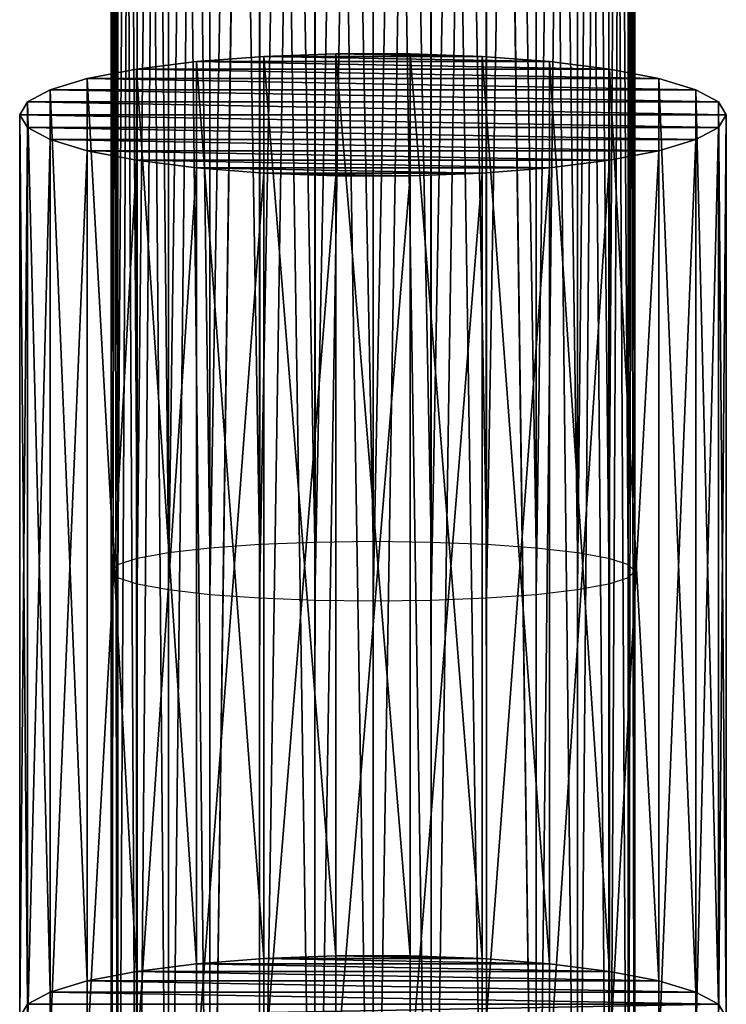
# Model space of a CAD drawing. Header units: millimetres. Extents: x -25 to 79, y -375 to 543.
# Tile 21 of 29: x -14 to 14, y 323 to 361. Entities that reach past the tile are written whole.
import ezdxf

# ---------------------------------------------------------------- set-up
doc = ezdxf.new("R2010")
doc.units = ezdxf.units.MM
doc.header["$LTSCALE"] = 65.185185
for name, color, linetype in [('33', 7, 'CONTINUOUS'), ('34', 7, 'CONTINUOUS'), ('37', 7, 'CONTINUOUS'), ('38', 7, 'CONTINUOUS'), ('73', 7, 'CONTINUOUS'), ('74', 7, 'CONTINUOUS'), ('75', 7, 'CONTINUOUS'), ('76', 7, 'CONTINUOUS')]:
    doc.layers.add(name, color=color, linetype=linetype)

msp = doc.modelspace()

# ---------------------------------------------------------------- linework, layer by layer
at = {"layer": '33', "color": 7, "linetype": 'CONTINUOUS', "true_color": 0x00000b}
for points in [[(0, 441.605, 10), (0, 302.065, 10), (2.225, 302.065, 9.749), (0, 441.605, 10)], [(2.199, 441.605, 9.755), (0, 441.605, 10), (2.225, 302.065, 9.749), (2.199, 441.605, 9.755)], [(0, 441.605, -10), (2.225, 441.605, -9.749), (0, 302.065, -10), (0, 441.605, -10)], [(0, 302.065, -10), (2.225, 441.605, -9.749), (2.225, 302.065, -9.749), (0, 302.065, -10)], [(4.317, 441.605, 9.02), (2.199, 441.605, 9.755), (4.339, 302.065, 9.01), (4.317, 441.605, 9.02)], [(4.339, 302.065, 9.01), (2.199, 441.605, 9.755), (2.225, 302.065, 9.749), (4.339, 302.065, 9.01)], [(2.225, 441.605, -9.749), (4.341, 441.605, -9.009), (2.225, 302.065, -9.749), (2.225, 441.605, -9.749)], [(2.225, 302.065, -9.749), (4.341, 441.605, -9.009), (4.339, 302.065, -9.01), (2.225, 302.065, -9.749)], [(6.217, 441.605, 7.832), (4.317, 441.605, 9.02), (6.235, 302.065, 7.818), (6.217, 441.605, 7.832)], [(6.235, 302.065, 7.818), (4.317, 441.605, 9.02), (4.339, 302.065, 9.01), (6.235, 302.065, 7.818)], [(4.339, 302.065, -9.01), (4.341, 441.605, -9.009), (6.235, 302.065, -7.818), (4.339, 302.065, -9.01)], [(4.341, 441.605, -9.009), (6.238, 441.605, -7.816), (6.235, 302.065, -7.818), (4.341, 441.605, -9.009)], [(7.806, 441.605, 6.251), (6.217, 441.605, 7.832), (6.235, 302.065, 7.818), (7.806, 441.605, 6.251)], [(7.818, 302.065, 6.235), (7.806, 441.605, 6.251), (6.235, 302.065, 7.818), (7.818, 302.065, 6.235)], [(6.235, 302.065, -7.818), (6.238, 441.605, -7.816), (7.818, 302.065, -6.235), (6.235, 302.065, -7.818)], [(6.238, 441.605, -7.816), (7.823, 441.605, -6.23), (7.818, 302.065, -6.235), (6.238, 441.605, -7.816)], [(9.002, 441.605, 4.355), (7.806, 441.605, 6.251), (7.818, 302.065, 6.235), (9.002, 441.605, 4.355)], [(9.01, 302.065, 4.339), (9.002, 441.605, 4.355), (7.818, 302.065, 6.235), (9.01, 302.065, 4.339)], [(7.818, 302.065, -6.235), (7.823, 441.605, -6.23), (9.01, 302.065, -4.339), (7.818, 302.065, -6.235)], [(7.823, 441.605, -6.23), (9.014, 441.605, -4.331), (9.01, 302.065, -4.339), (7.823, 441.605, -6.23)], [(9.746, 441.605, 2.241), (9.002, 441.605, 4.355), (9.01, 302.065, 4.339), (9.746, 441.605, 2.241)], [(9.749, 302.065, 2.225), (9.746, 441.605, 2.241), (9.01, 302.065, 4.339), (9.749, 302.065, 2.225)], [(9.01, 302.065, -4.339), (9.014, 441.605, -4.331), (9.749, 302.065, -2.225), (9.01, 302.065, -4.339)], [(9.014, 441.605, -4.331), (9.752, 441.605, -2.214), (9.749, 302.065, -2.225), (9.014, 441.605, -4.331)], [(10, 441.605, 0.013), (9.746, 441.605, 2.241), (9.749, 302.065, 2.225), (10, 441.605, 0.013)], [(10, 302.065), (10, 441.605, 0.013), (9.749, 302.065, 2.225), (10, 302.065)], [(9.749, 302.065, -2.225), (9.752, 441.605, -2.214), (10, 302.065), (9.749, 302.065, -2.225)], [(9.752, 441.605, -2.214), (10, 441.605, 0.013), (10, 302.065), (9.752, 441.605, -2.214)]]:
    msp.add_3dface(points, dxfattribs=at)
at = {"layer": '34', "color": 7, "linetype": 'CONTINUOUS', "true_color": 0x00000b}
for points in [[(-10, 441.605, -0.013), (-9.746, 441.605, -2.241), (-9.749, 302.065, -2.225), (-10, 441.605, -0.013)], [(-9.752, 441.605, 2.214), (-10, 441.605, -0.013), (-10, 302.065), (-9.752, 441.605, 2.214)], [(-10, 302.065), (-10, 441.605, -0.013), (-9.749, 302.065, -2.225), (-10, 302.065)], [(-9.749, 302.065, 2.225), (-9.752, 441.605, 2.214), (-10, 302.065), (-9.749, 302.065, 2.225)], [(-9.014, 441.605, 4.331), (-9.752, 441.605, 2.214), (-9.749, 302.065, 2.225), (-9.014, 441.605, 4.331)], [(-9.749, 302.065, -2.225), (-9.746, 441.605, -2.241), (-9.01, 302.065, -4.339), (-9.749, 302.065, -2.225)], [(-9.01, 302.065, 4.339), (-9.014, 441.605, 4.331), (-9.749, 302.065, 2.225), (-9.01, 302.065, 4.339)], [(-9.746, 441.605, -2.241), (-9.002, 441.605, -4.355), (-9.01, 302.065, -4.339), (-9.746, 441.605, -2.241)], [(-7.823, 441.605, 6.23), (-9.014, 441.605, 4.331), (-9.01, 302.065, 4.339), (-7.823, 441.605, 6.23)], [(-9.01, 302.065, -4.339), (-9.002, 441.605, -4.355), (-7.818, 302.065, -6.235), (-9.01, 302.065, -4.339)], [(-7.818, 302.065, 6.235), (-7.823, 441.605, 6.23), (-9.01, 302.065, 4.339), (-7.818, 302.065, 6.235)], [(-9.002, 441.605, -4.355), (-7.806, 441.605, -6.251), (-7.818, 302.065, -6.235), (-9.002, 441.605, -4.355)], [(-6.238, 441.605, 7.816), (-7.823, 441.605, 6.23), (-7.818, 302.065, 6.235), (-6.238, 441.605, 7.816)], [(-7.818, 302.065, -6.235), (-7.806, 441.605, -6.251), (-6.235, 302.065, -7.818), (-7.818, 302.065, -6.235)], [(-6.235, 302.065, 7.818), (-6.238, 441.605, 7.816), (-7.818, 302.065, 6.235), (-6.235, 302.065, 7.818)], [(-7.806, 441.605, -6.251), (-6.217, 441.605, -7.832), (-6.235, 302.065, -7.818), (-7.806, 441.605, -6.251)], [(-4.341, 441.605, 9.009), (-6.238, 441.605, 7.816), (-6.235, 302.065, 7.818), (-4.341, 441.605, 9.009)], [(-6.217, 441.605, -7.832), (-4.317, 441.605, -9.02), (-6.235, 302.065, -7.818), (-6.217, 441.605, -7.832)], [(-6.235, 302.065, -7.818), (-4.317, 441.605, -9.02), (-4.339, 302.065, -9.01), (-6.235, 302.065, -7.818)], [(-4.339, 302.065, 9.01), (-4.341, 441.605, 9.009), (-6.235, 302.065, 7.818), (-4.339, 302.065, 9.01)], [(-2.225, 441.605, 9.749), (-4.341, 441.605, 9.009), (-2.225, 302.065, 9.749), (-2.225, 441.605, 9.749)], [(-2.225, 302.065, 9.749), (-4.341, 441.605, 9.009), (-4.339, 302.065, 9.01), (-2.225, 302.065, 9.749)], [(-4.317, 441.605, -9.02), (-2.199, 441.605, -9.755), (-4.339, 302.065, -9.01), (-4.317, 441.605, -9.02)], [(-4.339, 302.065, -9.01), (-2.199, 441.605, -9.755), (-2.225, 302.065, -9.749), (-4.339, 302.065, -9.01)], [(0, 302.065, 10), (0, 441.605, 10), (-2.225, 441.605, 9.749), (0, 302.065, 10)], [(0, 302.065, 10), (-2.225, 441.605, 9.749), (-2.225, 302.065, 9.749), (0, 302.065, 10)], [(0, 441.605, -10), (0, 302.065, -10), (-2.225, 302.065, -9.749), (0, 441.605, -10)], [(-2.199, 441.605, -9.755), (0, 441.605, -10), (-2.225, 302.065, -9.749), (-2.199, 441.605, -9.755)]]:
    msp.add_3dface(points, dxfattribs=at)
at = {"layer": '37', "color": 7, "linetype": 'CONTINUOUS', "true_color": 0x00000b}
for points in [[(2.225, 453.19, 192.084), (0, 453.218, 192.333), (2.225, 340.9, 205.017), (2.225, 453.19, 192.084)], [(2.225, 340.9, 205.017), (0, 453.218, 192.333), (0, 340.929, 205.266), (2.225, 340.9, 205.017)], [(4.341, 453.105, 191.349), (2.225, 453.19, 192.084), (4.339, 340.816, 204.282), (4.341, 453.105, 191.349)], [(4.339, 340.816, 204.282), (2.225, 453.19, 192.084), (2.225, 340.9, 205.017), (4.339, 340.816, 204.282)], [(6.235, 340.68, 203.099), (4.341, 453.105, 191.349), (4.339, 340.816, 204.282), (6.235, 340.68, 203.099)], [(6.238, 452.968, 190.163), (4.341, 453.105, 191.349), (6.235, 340.68, 203.099), (6.238, 452.968, 190.163)], [(7.818, 340.498, 201.526), (6.238, 452.968, 190.163), (6.235, 340.68, 203.099), (7.818, 340.498, 201.526)], [(7.823, 452.787, 188.588), (6.238, 452.968, 190.163), (7.818, 340.498, 201.526), (7.823, 452.787, 188.588)], [(9.01, 340.281, 199.642), (7.823, 452.787, 188.588), (7.818, 340.498, 201.526), (9.01, 340.281, 199.642)], [(9.014, 452.57, 186.701), (7.823, 452.787, 188.588), (9.01, 340.281, 199.642), (9.014, 452.57, 186.701)], [(9.749, 340.04, 197.542), (9.014, 452.57, 186.701), (9.01, 340.281, 199.642), (9.749, 340.04, 197.542)], [(9.752, 452.328, 184.599), (9.014, 452.57, 186.701), (9.749, 340.04, 197.542), (9.752, 452.328, 184.599)], [(10, 339.785, 195.332), (9.752, 452.328, 184.599), (9.749, 340.04, 197.542), (10, 339.785, 195.332)], [(10, 452.073, 182.386), (9.752, 452.328, 184.599), (10, 339.785, 195.332), (10, 452.073, 182.386)], [(9.002, 451.576, 178.073), (9.746, 451.818, 180.173), (9.01, 339.289, 191.021), (9.002, 451.576, 178.073)], [(9.01, 339.289, 191.021), (9.746, 451.818, 180.173), (9.749, 339.53, 193.121), (9.01, 339.289, 191.021)], [(9.746, 451.818, 180.173), (10, 452.073, 182.386), (9.749, 339.53, 193.121), (9.746, 451.818, 180.173)], [(9.749, 339.53, 193.121), (10, 452.073, 182.386), (10, 339.785, 195.332), (9.749, 339.53, 193.121)], [(7.806, 451.359, 176.189), (9.002, 451.576, 178.073), (7.818, 339.072, 189.138), (7.806, 451.359, 176.189)], [(7.818, 339.072, 189.138), (9.002, 451.576, 178.073), (9.01, 339.289, 191.021), (7.818, 339.072, 189.138)], [(2.199, 450.958, 172.708), (4.317, 451.042, 173.438), (2.225, 338.67, 185.647), (2.199, 450.958, 172.708)], [(2.225, 338.67, 185.647), (4.317, 451.042, 173.438), (4.339, 338.754, 186.381), (2.225, 338.67, 185.647)], [(4.317, 451.042, 173.438), (6.217, 451.178, 174.618), (4.339, 338.754, 186.381), (4.317, 451.042, 173.438)], [(4.339, 338.754, 186.381), (6.217, 451.178, 174.618), (6.235, 338.89, 187.565), (4.339, 338.754, 186.381)], [(6.217, 451.178, 174.618), (7.806, 451.359, 176.189), (6.235, 338.89, 187.565), (6.217, 451.178, 174.618)], [(6.235, 338.89, 187.565), (7.806, 451.359, 176.189), (7.818, 339.072, 189.138), (6.235, 338.89, 187.565)], [(0, 450.93, 172.465), (2.199, 450.958, 172.708), (0, 338.641, 185.397), (0, 450.93, 172.465)], [(0, 338.641, 185.397), (2.199, 450.958, 172.708), (2.225, 338.67, 185.647), (0, 338.641, 185.397)]]:
    msp.add_3dface(points, dxfattribs=at)
at = {"layer": '38', "color": 7, "linetype": 'CONTINUOUS', "true_color": 0x00000b}
for points in [[(-6.217, 452.97, 190.18), (-7.806, 452.789, 188.609), (-6.235, 340.68, 203.099), (-6.217, 452.97, 190.18)], [(-4.339, 340.816, 204.282), (-6.217, 452.97, 190.18), (-6.235, 340.68, 203.099), (-4.339, 340.816, 204.282)], [(-4.317, 453.106, 191.36), (-6.217, 452.97, 190.18), (-4.339, 340.816, 204.282), (-4.317, 453.106, 191.36)], [(-2.225, 340.9, 205.017), (-4.317, 453.106, 191.36), (-4.339, 340.816, 204.282), (-2.225, 340.9, 205.017)], [(-2.199, 453.19, 192.09), (-4.317, 453.106, 191.36), (-2.225, 340.9, 205.017), (-2.199, 453.19, 192.09)], [(0, 340.929, 205.266), (-2.199, 453.19, 192.09), (-2.225, 340.9, 205.017), (0, 340.929, 205.266)], [(0, 453.218, 192.333), (-2.199, 453.19, 192.09), (0, 340.929, 205.266), (0, 453.218, 192.333)], [(-9.002, 452.572, 186.726), (-9.746, 452.331, 184.625), (-9.01, 340.281, 199.642), (-9.002, 452.572, 186.726)], [(-7.818, 340.498, 201.526), (-9.002, 452.572, 186.726), (-9.01, 340.281, 199.642), (-7.818, 340.498, 201.526)], [(-7.806, 452.789, 188.609), (-9.002, 452.572, 186.726), (-7.818, 340.498, 201.526), (-7.806, 452.789, 188.609)], [(-6.235, 340.68, 203.099), (-7.806, 452.789, 188.609), (-7.818, 340.498, 201.526), (-6.235, 340.68, 203.099)], [(-9.746, 452.331, 184.625), (-10, 452.076, 182.412), (-9.749, 340.04, 197.542), (-9.746, 452.331, 184.625)], [(-9.01, 340.281, 199.642), (-9.746, 452.331, 184.625), (-9.749, 340.04, 197.542), (-9.01, 340.281, 199.642)], [(-10, 452.076, 182.412), (-9.752, 451.821, 180.199), (-10, 339.785, 195.332), (-10, 452.076, 182.412)], [(-9.749, 340.04, 197.542), (-10, 452.076, 182.412), (-10, 339.785, 195.332), (-9.749, 340.04, 197.542)], [(-10, 339.785, 195.332), (-9.752, 451.821, 180.199), (-9.749, 339.53, 193.121), (-10, 339.785, 195.332)], [(-9.752, 451.821, 180.199), (-9.014, 451.579, 178.097), (-9.749, 339.53, 193.121), (-9.752, 451.821, 180.199)], [(-9.749, 339.53, 193.121), (-9.014, 451.579, 178.097), (-9.01, 339.289, 191.021), (-9.749, 339.53, 193.121)], [(-9.014, 451.579, 178.097), (-7.823, 451.361, 176.21), (-9.01, 339.289, 191.021), (-9.014, 451.579, 178.097)], [(-9.01, 339.289, 191.021), (-7.823, 451.361, 176.21), (-7.818, 339.072, 189.138), (-9.01, 339.289, 191.021)], [(-7.823, 451.361, 176.21), (-6.238, 451.18, 174.635), (-7.818, 339.072, 189.138), (-7.823, 451.361, 176.21)], [(-7.818, 339.072, 189.138), (-6.238, 451.18, 174.635), (-6.235, 338.89, 187.565), (-7.818, 339.072, 189.138)], [(-6.238, 451.18, 174.635), (-4.341, 451.043, 173.45), (-6.235, 338.89, 187.565), (-6.238, 451.18, 174.635)], [(-6.235, 338.89, 187.565), (-4.341, 451.043, 173.45), (-4.339, 338.754, 186.381), (-6.235, 338.89, 187.565)], [(-4.341, 451.043, 173.45), (-2.225, 450.959, 172.714), (-4.339, 338.754, 186.381), (-4.341, 451.043, 173.45)], [(-4.339, 338.754, 186.381), (-2.225, 450.959, 172.714), (-2.225, 338.67, 185.647), (-4.339, 338.754, 186.381)], [(-2.225, 450.959, 172.714), (0, 450.93, 172.465), (-2.225, 338.67, 185.647), (-2.225, 450.959, 172.714)], [(0, 450.93, 172.465), (0, 338.641, 185.397), (-2.225, 338.67, 185.647), (0, 450.93, 172.465)]]:
    msp.add_3dface(points, dxfattribs=at)
at = {"layer": '73', "color": 7, "linetype": 'CONTINUOUS', "true_color": 0xa2afbf}
for points in [[(-4.174, 324.986, 210.956), (-6.746, 324.788, 209.829), (6.745, 324.788, 209.829), (-4.174, 324.986, 210.956)], [(-1.416, 325.089, 211.536), (-4.174, 324.986, 210.956), (4.173, 324.986, 210.957), (-1.416, 325.089, 211.536)], [(4.173, 324.986, 210.957), (-4.174, 324.986, 210.956), (6.745, 324.788, 209.829), (4.173, 324.986, 210.957)], [(1.415, 325.089, 211.536), (-1.416, 325.089, 211.536), (4.173, 324.986, 210.957), (1.415, 325.089, 211.536)], [(-6.746, 324.788, 209.829), (-9.031, 324.5, 208.196), (9.031, 324.5, 208.197), (-6.746, 324.788, 209.829)], [(6.745, 324.788, 209.829), (-6.746, 324.788, 209.829), (9.031, 324.5, 208.197), (6.745, 324.788, 209.829)], [(-9.031, 324.5, 208.196), (-10.924, 324.134, 206.125), (10.924, 324.135, 206.125), (-9.031, 324.5, 208.196)], [(9.031, 324.5, 208.197), (-9.031, 324.5, 208.196), (10.924, 324.135, 206.125), (9.031, 324.5, 208.197)], [(-10.924, 324.134, 206.125), (-12.331, 323.711, 203.721), (12.331, 323.711, 203.721), (-10.924, 324.134, 206.125)], [(10.924, 324.135, 206.125), (-10.924, 324.134, 206.125), (12.331, 323.711, 203.721), (10.924, 324.135, 206.125)], [(-12.331, 323.711, 203.721), (-13.202, 323.247, 201.091), (13.202, 323.247, 201.091), (-12.331, 323.711, 203.721)], [(12.331, 323.711, 203.721), (-12.331, 323.711, 203.721), (13.202, 323.247, 201.091), (12.331, 323.711, 203.721)], [(-13.202, 323.247, 201.091), (-13.5, 322.757, 198.315), (13.202, 323.247, 201.091), (-13.202, 323.247, 201.091)], [(13.202, 323.247, 201.091), (-13.5, 322.757, 198.315), (13.5, 322.757, 198.315), (13.202, 323.247, 201.091)]]:
    msp.add_3dface(points, dxfattribs=at)
at = {"layer": '74', "color": 7, "linetype": 'CONTINUOUS', "true_color": 0xa2afbf}
for points in [[(-13.202, 356.736, 189.461), (-13.5, 322.757, 198.315), (-13.5, 357.226, 192.237), (-13.202, 356.736, 189.461)], [(13.5, 322.757, 198.315), (13.202, 322.268, 195.539), (13.5, 357.226, 192.237), (13.5, 322.757, 198.315)], [(13.5, 357.226, 192.237), (13.202, 322.268, 195.539), (13.202, 356.736, 189.461), (13.5, 357.226, 192.237)], [(-13.202, 322.268, 195.539), (-13.5, 322.757, 198.315), (-13.202, 356.736, 189.461), (-13.202, 322.268, 195.539)], [(-12.332, 356.273, 186.832), (-13.202, 322.268, 195.539), (-13.202, 356.736, 189.461), (-12.332, 356.273, 186.832)], [(13.202, 322.268, 195.539), (12.332, 321.804, 192.91), (13.202, 356.736, 189.461), (13.202, 322.268, 195.539)], [(13.202, 356.736, 189.461), (12.332, 321.804, 192.91), (12.332, 356.273, 186.832), (13.202, 356.736, 189.461)], [(-12.332, 321.804, 192.91), (-13.202, 322.268, 195.539), (-12.332, 356.273, 186.832), (-12.332, 321.804, 192.91)], [(-10.925, 355.849, 184.428), (-12.332, 321.804, 192.91), (-12.332, 356.273, 186.832), (-10.925, 355.849, 184.428)], [(12.332, 321.804, 192.91), (10.925, 321.38, 190.506), (12.332, 356.273, 186.832), (12.332, 321.804, 192.91)], [(12.332, 356.273, 186.832), (10.925, 321.38, 190.506), (10.925, 355.849, 184.428), (12.332, 356.273, 186.832)], [(-10.925, 321.38, 190.506), (-12.332, 321.804, 192.91), (-10.925, 355.849, 184.428), (-10.925, 321.38, 190.506)], [(-9.032, 355.483, 182.356), (-10.925, 321.38, 190.506), (-10.925, 355.849, 184.428), (-9.032, 355.483, 182.356)], [(10.925, 321.38, 190.506), (9.032, 321.015, 188.434), (10.925, 355.849, 184.428), (10.925, 321.38, 190.506)], [(10.925, 355.849, 184.428), (9.032, 321.015, 188.434), (9.032, 355.483, 182.356), (10.925, 355.849, 184.428)], [(-9.032, 321.015, 188.434), (-10.925, 321.38, 190.506), (-9.032, 355.483, 182.356), (-9.032, 321.015, 188.434)], [(-6.746, 355.195, 180.723), (-9.032, 321.015, 188.434), (-9.032, 355.483, 182.356), (-6.746, 355.195, 180.723)], [(9.032, 321.015, 188.434), (6.746, 320.727, 186.801), (9.032, 355.483, 182.356), (9.032, 321.015, 188.434)], [(9.032, 355.483, 182.356), (6.746, 320.727, 186.801), (6.746, 355.195, 180.723), (9.032, 355.483, 182.356)], [(-6.746, 320.727, 186.801), (-9.032, 321.015, 188.434), (-6.746, 355.195, 180.723), (-6.746, 320.727, 186.801)], [(-4.174, 354.997, 179.596), (-6.746, 320.727, 186.801), (-6.746, 355.195, 180.723), (-4.174, 354.997, 179.596)], [(6.746, 320.727, 186.801), (4.174, 320.528, 185.673), (6.746, 355.195, 180.723), (6.746, 320.727, 186.801)], [(6.746, 355.195, 180.723), (4.174, 320.528, 185.673), (4.174, 354.997, 179.596), (6.746, 355.195, 180.723)], [(-4.174, 320.528, 185.673), (-6.746, 320.727, 186.801), (-4.174, 354.997, 179.596), (-4.174, 320.528, 185.673)], [(-1.416, 354.894, 179.016), (-4.174, 320.528, 185.673), (-4.174, 354.997, 179.596), (-1.416, 354.894, 179.016)], [(-1.416, 320.426, 185.094), (-4.174, 320.528, 185.673), (-1.416, 354.894, 179.016), (-1.416, 320.426, 185.094)], [(1.416, 320.426, 185.094), (-1.416, 320.426, 185.094), (1.416, 354.894, 179.016), (1.416, 320.426, 185.094)], [(1.416, 354.894, 179.016), (-1.416, 320.426, 185.094), (-1.416, 354.894, 179.016), (1.416, 354.894, 179.016)], [(4.174, 320.528, 185.673), (1.416, 320.426, 185.094), (4.174, 354.997, 179.596), (4.174, 320.528, 185.673)], [(4.174, 354.997, 179.596), (1.416, 320.426, 185.094), (1.416, 354.894, 179.016), (4.174, 354.997, 179.596)]]:
    msp.add_3dface(points, dxfattribs=at)
at = {"layer": '75', "color": 7, "linetype": 'CONTINUOUS', "true_color": 0xa2afbf}
for points in [[(-9.031, 358.968, 202.119), (-6.746, 324.788, 209.829), (-6.746, 359.256, 203.751), (-9.031, 358.968, 202.119)], [(-6.746, 359.256, 203.751), (-4.174, 324.986, 210.956), (-4.174, 359.455, 204.879), (-6.746, 359.256, 203.751)], [(-6.746, 324.788, 209.829), (-4.174, 324.986, 210.956), (-6.746, 359.256, 203.751), (-6.746, 324.788, 209.829)], [(-4.174, 359.455, 204.879), (-1.416, 325.089, 211.536), (-1.416, 359.557, 205.458), (-4.174, 359.455, 204.879)], [(-4.174, 324.986, 210.956), (-1.416, 325.089, 211.536), (-4.174, 359.455, 204.879), (-4.174, 324.986, 210.956)], [(-1.416, 325.089, 211.536), (1.415, 325.089, 211.536), (-1.416, 359.557, 205.458), (-1.416, 325.089, 211.536)], [(-1.416, 359.557, 205.458), (1.415, 325.089, 211.536), (1.415, 359.557, 205.458), (-1.416, 359.557, 205.458)], [(1.415, 325.089, 211.536), (4.173, 324.986, 210.957), (1.415, 359.557, 205.458), (1.415, 325.089, 211.536)], [(1.415, 359.557, 205.458), (4.173, 324.986, 210.957), (4.173, 359.455, 204.879), (1.415, 359.557, 205.458)], [(4.173, 324.986, 210.957), (6.745, 324.788, 209.829), (4.173, 359.455, 204.879), (4.173, 324.986, 210.957)], [(4.173, 359.455, 204.879), (6.745, 324.788, 209.829), (6.745, 359.256, 203.752), (4.173, 359.455, 204.879)], [(6.745, 324.788, 209.829), (9.031, 324.5, 208.197), (6.745, 359.256, 203.752), (6.745, 324.788, 209.829)], [(6.745, 359.256, 203.752), (9.031, 324.5, 208.197), (9.031, 358.968, 202.119), (6.745, 359.256, 203.752)], [(-10.924, 358.603, 200.047), (-9.031, 324.5, 208.196), (-9.031, 358.968, 202.119), (-10.924, 358.603, 200.047)], [(-9.031, 324.5, 208.196), (-6.746, 324.788, 209.829), (-9.031, 358.968, 202.119), (-9.031, 324.5, 208.196)], [(9.031, 324.5, 208.197), (10.924, 324.135, 206.125), (9.031, 358.968, 202.119), (9.031, 324.5, 208.197)], [(9.031, 358.968, 202.119), (10.924, 324.135, 206.125), (10.924, 358.603, 200.047), (9.031, 358.968, 202.119)], [(-12.331, 358.179, 197.643), (-10.924, 324.134, 206.125), (-10.924, 358.603, 200.047), (-12.331, 358.179, 197.643)], [(-10.924, 324.134, 206.125), (-9.031, 324.5, 208.196), (-10.924, 358.603, 200.047), (-10.924, 324.134, 206.125)], [(10.924, 324.135, 206.125), (12.331, 323.711, 203.721), (10.924, 358.603, 200.047), (10.924, 324.135, 206.125)], [(10.924, 358.603, 200.047), (12.331, 323.711, 203.721), (12.331, 358.179, 197.643), (10.924, 358.603, 200.047)], [(-13.202, 357.715, 195.014), (-12.331, 323.711, 203.721), (-12.331, 358.179, 197.643), (-13.202, 357.715, 195.014)], [(-12.331, 323.711, 203.721), (-10.924, 324.134, 206.125), (-12.331, 358.179, 197.643), (-12.331, 323.711, 203.721)], [(12.331, 323.711, 203.721), (13.202, 323.247, 201.091), (12.331, 358.179, 197.643), (12.331, 323.711, 203.721)], [(12.331, 358.179, 197.643), (13.202, 323.247, 201.091), (13.202, 357.715, 195.014), (12.331, 358.179, 197.643)], [(-13.5, 357.226, 192.237), (-13.202, 323.247, 201.091), (-13.202, 357.715, 195.014), (-13.5, 357.226, 192.237)], [(-13.202, 323.247, 201.091), (-12.331, 323.711, 203.721), (-13.202, 357.715, 195.014), (-13.202, 323.247, 201.091)], [(13.202, 323.247, 201.091), (13.5, 322.757, 198.315), (13.202, 357.715, 195.014), (13.202, 323.247, 201.091)], [(13.5, 322.757, 198.315), (13.5, 357.226, 192.237), (13.202, 357.715, 195.014), (13.5, 322.757, 198.315)], [(-13.5, 322.757, 198.315), (-13.202, 323.247, 201.091), (-13.5, 357.226, 192.237), (-13.5, 322.757, 198.315)]]:
    msp.add_3dface(points, dxfattribs=at)
at = {"layer": '76', "color": 7, "linetype": 'CONTINUOUS', "true_color": 0xa2afbf}
for points in [[(-9.031, 358.968, 202.119), (-6.746, 359.256, 203.751), (9.031, 358.968, 202.119), (-9.031, 358.968, 202.119)], [(-6.746, 359.256, 203.751), (-4.174, 359.455, 204.879), (6.745, 359.256, 203.752), (-6.746, 359.256, 203.751)], [(-6.746, 359.256, 203.751), (6.745, 359.256, 203.752), (9.031, 358.968, 202.119), (-6.746, 359.256, 203.751)], [(-4.174, 359.455, 204.879), (-1.416, 359.557, 205.458), (4.173, 359.455, 204.879), (-4.174, 359.455, 204.879)], [(-4.174, 359.455, 204.879), (4.173, 359.455, 204.879), (6.745, 359.256, 203.752), (-4.174, 359.455, 204.879)], [(-1.416, 359.557, 205.458), (1.415, 359.557, 205.458), (4.173, 359.455, 204.879), (-1.416, 359.557, 205.458)], [(-10.924, 358.603, 200.047), (-9.031, 358.968, 202.119), (10.924, 358.603, 200.047), (-10.924, 358.603, 200.047)], [(-9.031, 358.968, 202.119), (9.031, 358.968, 202.119), (10.924, 358.603, 200.047), (-9.031, 358.968, 202.119)], [(-12.331, 358.179, 197.643), (-10.924, 358.603, 200.047), (12.331, 358.179, 197.643), (-12.331, 358.179, 197.643)], [(-10.924, 358.603, 200.047), (10.924, 358.603, 200.047), (12.331, 358.179, 197.643), (-10.924, 358.603, 200.047)], [(-13.202, 357.715, 195.014), (-12.331, 358.179, 197.643), (13.202, 357.715, 195.014), (-13.202, 357.715, 195.014)], [(-12.331, 358.179, 197.643), (12.331, 358.179, 197.643), (13.202, 357.715, 195.014), (-12.331, 358.179, 197.643)], [(13.5, 357.226, 192.237), (-13.5, 357.226, 192.237), (-13.202, 357.715, 195.014), (13.5, 357.226, 192.237)], [(13.5, 357.226, 192.237), (-13.202, 357.715, 195.014), (13.202, 357.715, 195.014), (13.5, 357.226, 192.237)], [(13.5, 357.226, 192.237), (13.202, 356.736, 189.461), (-13.5, 357.226, 192.237), (13.5, 357.226, 192.237)], [(13.202, 356.736, 189.461), (-13.202, 356.736, 189.461), (-13.5, 357.226, 192.237), (13.202, 356.736, 189.461)], [(13.202, 356.736, 189.461), (12.332, 356.273, 186.832), (-13.202, 356.736, 189.461), (13.202, 356.736, 189.461)], [(12.332, 356.273, 186.832), (-12.332, 356.273, 186.832), (-13.202, 356.736, 189.461), (12.332, 356.273, 186.832)], [(12.332, 356.273, 186.832), (10.925, 355.849, 184.428), (-12.332, 356.273, 186.832), (12.332, 356.273, 186.832)], [(10.925, 355.849, 184.428), (-10.925, 355.849, 184.428), (-12.332, 356.273, 186.832), (10.925, 355.849, 184.428)], [(10.925, 355.849, 184.428), (9.032, 355.483, 182.356), (-10.925, 355.849, 184.428), (10.925, 355.849, 184.428)], [(9.032, 355.483, 182.356), (-9.032, 355.483, 182.356), (-10.925, 355.849, 184.428), (9.032, 355.483, 182.356)], [(9.032, 355.483, 182.356), (6.746, 355.195, 180.723), (-9.032, 355.483, 182.356), (9.032, 355.483, 182.356)], [(6.746, 355.195, 180.723), (-6.746, 355.195, 180.723), (-9.032, 355.483, 182.356), (6.746, 355.195, 180.723)], [(6.746, 355.195, 180.723), (4.174, 354.997, 179.596), (-6.746, 355.195, 180.723), (6.746, 355.195, 180.723)], [(4.174, 354.997, 179.596), (-4.174, 354.997, 179.596), (-6.746, 355.195, 180.723), (4.174, 354.997, 179.596)], [(4.174, 354.997, 179.596), (1.416, 354.894, 179.016), (-4.174, 354.997, 179.596), (4.174, 354.997, 179.596)], [(1.416, 354.894, 179.016), (-1.416, 354.894, 179.016), (-4.174, 354.997, 179.596), (1.416, 354.894, 179.016)]]:
    msp.add_3dface(points, dxfattribs=at)

doc.saveas('drawing.dxf')
